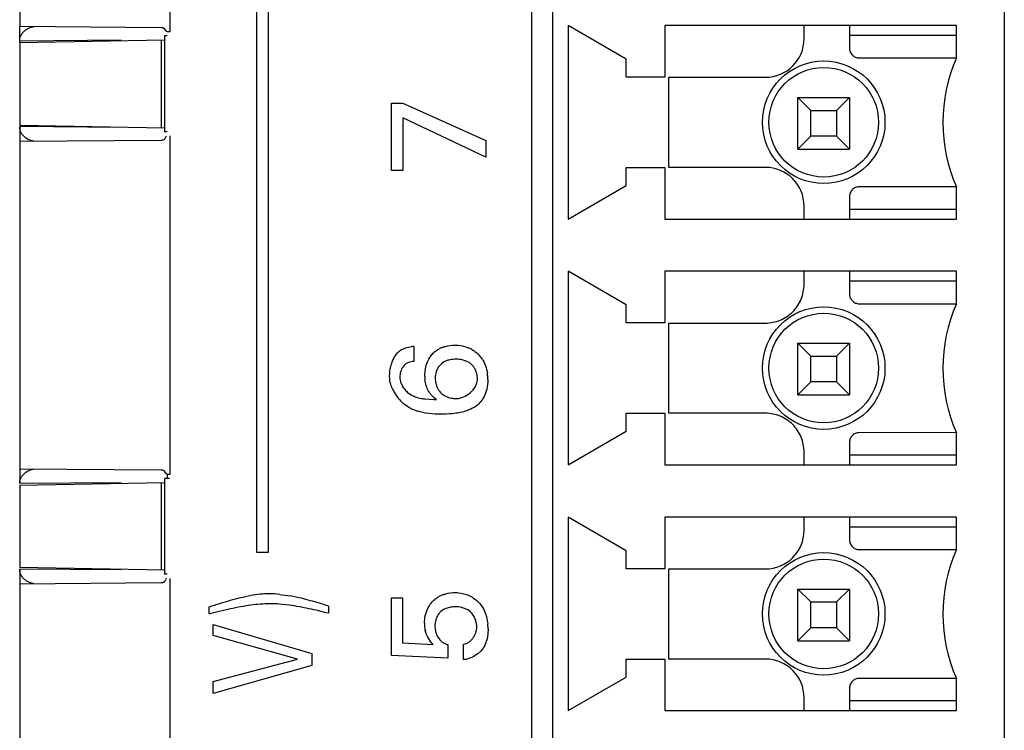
# Model space of a CAD drawing. Header units: inches. Extents: x 0 to 34, y 0 to 22.
# Tile 96 of 129: x 21.368 to 21.969, y 11.38 to 11.814. Entities that reach past the tile are written whole.
import ezdxf

# ---------------------------------------------------------------- set-up
doc = ezdxf.new("R2010")
doc.units = ezdxf.units.IN
doc.header["$LTSCALE"] = 1.87
doc.header["$MEASUREMENT"] = 0
doc.layers.get('0').update_dxf_attribs({"linetype": 'CONTINUOUS'})

msp = doc.modelspace()

# ---------------------------------------------------------------- linework, layer by layer
at = {"color": 6, "linetype": 'CONTINUOUS'}
for p, q in [((21.68037, 12.17302), (21.68037, 8.92178)), ((21.36787, 12.00979), (21.36787, 11.80979)), ((21.45942, 12.01306), (21.45942, 11.80652)), ((21.70264, 11.81044), (21.70264, 11.69233)), ((21.73807, 11.78996), (21.70264, 11.81044)), ((21.7617, 11.81044), (21.7617, 11.77894)), ((21.93965, 11.81044), (21.7617, 11.81044)), ((21.45744, 11.80689), (21.45609, 11.80858)), ((21.45618, 11.80406), (21.45618, 11.74553)), ((21.45783, 11.80404), (21.45618, 11.80406)), ((21.87439, 11.80453), (21.93965, 11.80453)), ((21.45623, 11.8015), (21.36787, 11.79995)), ((21.42988, 11.8014), (21.36787, 11.80086)), ((21.36787, 11.79995), (21.36787, 11.74963)), ((21.45421, 11.80146), (21.45421, 11.74812)), ((21.7617, 11.77894), (21.73807, 11.77894)), ((21.76415, 11.72382), (21.76415, 11.77882)), ((21.76415, 11.77882), (21.82304, 11.77882)), ((21.84289, 11.73504), (21.84289, 11.76654)), ((21.84289, 11.76654), (21.85076, 11.75866)), ((21.84289, 11.76654), (21.87439, 11.76654)), ((21.87439, 11.76654), (21.86651, 11.75866)), ((21.87439, 11.76654), (21.87439, 11.73504)), ((21.85076, 11.74292), (21.85076, 11.75866)), ((21.85076, 11.75866), (21.86651, 11.75866)), ((21.86651, 11.75866), (21.86651, 11.74292)), ((21.36787, 11.74963), (21.45623, 11.74809)), ((21.42988, 11.74818), (21.36787, 11.74872)), ((21.45783, 11.74554), (21.45618, 11.74553)), ((21.36787, 11.73979), (21.36787, 11.53979)), ((21.45942, 11.74306), (21.45942, 11.53652)), ((21.85076, 11.74292), (21.84289, 11.73504)), ((21.86651, 11.74292), (21.85076, 11.74292)), ((21.87439, 11.73504), (21.86651, 11.74292)), ((21.84289, 11.73504), (21.87439, 11.73504)), ((21.73807, 11.7128), (21.73807, 11.72382)), ((21.73807, 11.72382), (21.7617, 11.72382)), ((21.7617, 11.72382), (21.7617, 11.69233)), ((21.82304, 11.72382), (21.76415, 11.72382)), ((21.70264, 11.69233), (21.73807, 11.7128)), ((21.93965, 11.69233), (21.93965, 11.71189)), ((21.84666, 11.69233), (21.84666, 11.7002)), ((21.93965, 11.69823), (21.87439, 11.69823)), ((21.7617, 11.69233), (21.93965, 11.69233)), ((21.70264, 11.66044), (21.70264, 11.54233)), ((21.73807, 11.63996), (21.70264, 11.66044)), ((21.7617, 11.66044), (21.7617, 11.62894)), ((21.93965, 11.66044), (21.7617, 11.66044)), ((21.87439, 11.65453), (21.93965, 11.65453)), ((21.7617, 11.62894), (21.73807, 11.62894)), ((21.76415, 11.57382), (21.76415, 11.62882)), ((21.84289, 11.58504), (21.84289, 11.61654)), ((21.84289, 11.61654), (21.85076, 11.60866)), ((21.84289, 11.61654), (21.87439, 11.61654)), ((21.87439, 11.61654), (21.86651, 11.60866)), ((21.87439, 11.61654), (21.87439, 11.58504)), ((21.85076, 11.59292), (21.85076, 11.60866)), ((21.85076, 11.60866), (21.86651, 11.60866)), ((21.86651, 11.60866), (21.86651, 11.59292)), ((21.85076, 11.59292), (21.84289, 11.58504)), ((21.86651, 11.59292), (21.85076, 11.59292)), ((21.87439, 11.58504), (21.86651, 11.59292)), ((21.84289, 11.58504), (21.87439, 11.58504)), ((21.73807, 11.57382), (21.7617, 11.57382)), ((21.7617, 11.57382), (21.7617, 11.54233)), ((21.70264, 11.54233), (21.73807, 11.5628)), ((21.93965, 11.54823), (21.87439, 11.54823)), ((21.7617, 11.54233), (21.93965, 11.54233)), ((21.45618, 11.53405), (21.45618, 11.47553)), ((21.42988, 11.5314), (21.36787, 11.53086)), ((21.36787, 11.52995), (21.36787, 11.47963)), ((21.45421, 11.53146), (21.45421, 11.47812)), ((21.70264, 11.51044), (21.70264, 11.39233)), ((21.73807, 11.48996), (21.70264, 11.51044)), ((21.7617, 11.51044), (21.7617, 11.47894)), ((21.93965, 11.51044), (21.7617, 11.51044)), ((21.84666, 11.50244), (21.84666, 11.51038)), ((21.93965, 11.49063), (21.93965, 11.51044)), ((21.87439, 11.50453), (21.93965, 11.50453)), ((21.73807, 11.47894), (21.73807, 11.48996)), ((21.42988, 11.47818), (21.36787, 11.47872)), ((21.45783, 11.47554), (21.45618, 11.47553)), ((21.7617, 11.47894), (21.73807, 11.47894)), ((21.76415, 11.42382), (21.76415, 11.47882)), ((21.76415, 11.47882), (21.82304, 11.47882)), ((21.36787, 11.46979), (21.36787, 11.14018)), ((21.45942, 11.47306), (21.45942, 11.13652)), ((21.84289, 11.43504), (21.84289, 11.46654)), ((21.84289, 11.46654), (21.85076, 11.45866)), ((21.84289, 11.46654), (21.87439, 11.46654)), ((21.87439, 11.46654), (21.86651, 11.45866)), ((21.87439, 11.46654), (21.87439, 11.43504)), ((21.85076, 11.44292), (21.85076, 11.45866)), ((21.85076, 11.45866), (21.86651, 11.45866)), ((21.86651, 11.45866), (21.86651, 11.44292)), ((21.85076, 11.44292), (21.84289, 11.43504)), ((21.86651, 11.44292), (21.85076, 11.44292)), ((21.87439, 11.43504), (21.86651, 11.44292)), ((21.84289, 11.43504), (21.87439, 11.43504)), ((21.73807, 11.42382), (21.7617, 11.42382)), ((21.7617, 11.42382), (21.7617, 11.39233)), ((21.82304, 11.42382), (21.76415, 11.42382)), ((21.70264, 11.39233), (21.73807, 11.4128)), ((21.93965, 11.39823), (21.87439, 11.39823)), ((21.7617, 11.39233), (21.93965, 11.39233))]:
    msp.add_line(p, q, dxfattribs=at)
at = {"color": 7, "linetype": 'CONTINUOUS'}
for p, q in [((21.69328, 9.10611), (21.69328, 12.14548)), ((21.96887, 12.14548), (21.96887, 9.10611)), ((21.51264, 11.48886), (21.51264, 11.8812)), ((21.51953, 11.8743), (21.51953, 11.48886)), ((21.84666, 11.80244), (21.84666, 11.81042)), ((21.87439, 11.81042), (21.87439, 11.79654)), ((21.93965, 11.79063), (21.93965, 11.81044)), ((21.36787, 11.80003), (21.36787, 11.80979)), ((21.45424, 11.80904), (21.36787, 11.80979)), ((21.73807, 11.77894), (21.73807, 11.78996)), ((21.88029, 11.79063), (21.93965, 11.79063)), ((21.59484, 11.72198), (21.59484, 11.76314)), ((21.59484, 11.76314), (21.60182, 11.76314)), ((21.60182, 11.76314), (21.65241, 11.74026)), ((21.60174, 11.75404), (21.60174, 11.72198)), ((21.65241, 11.73009), (21.60174, 11.75404)), ((21.36787, 11.74872), (21.36787, 11.73979)), ((21.36787, 11.73979), (21.45424, 11.74054)), ((21.65241, 11.74026), (21.65241, 11.73009)), ((21.60174, 11.72198), (21.59484, 11.72198)), ((21.93962, 11.71197), (21.88029, 11.71201)), ((21.87439, 11.70611), (21.87439, 11.69233)), ((21.84666, 11.65244), (21.84666, 11.66044)), ((21.87439, 11.66044), (21.87439, 11.64654)), ((21.93965, 11.64063), (21.93965, 11.66044)), ((21.73807, 11.62894), (21.73807, 11.63996)), ((21.88029, 11.64063), (21.93965, 11.64063)), ((21.76415, 11.62882), (21.82304, 11.62882)), ((21.60848, 11.61464), (21.60848, 11.60537)), ((21.62928, 11.60614), (21.62699, 11.60519)), ((21.64842, 11.60915), (21.65028, 11.60669)), ((21.61506, 11.59663), (21.61531, 11.59971)), ((21.62699, 11.60519), (21.62526, 11.60402)), ((21.64214, 11.6047), (21.64047, 11.60558)), ((21.59371, 11.59473), (21.59368, 11.59636)), ((21.61536, 11.58257), (21.6207, 11.58216)), ((21.62535, 11.58592), (21.62685, 11.58479)), ((21.61562, 11.57393), (21.61146, 11.57483)), ((21.73807, 11.5628), (21.73807, 11.57382)), ((21.82304, 11.57382), (21.76415, 11.57382)), ((21.93962, 11.56196), (21.88029, 11.56201)), ((21.93965, 11.54233), (21.93965, 11.56189)), ((21.87439, 11.55611), (21.87439, 11.54233)), ((21.84666, 11.54233), (21.84666, 11.5502)), ((21.36787, 11.53979), (21.36787, 11.53086)), ((21.45424, 11.53904), (21.36787, 11.53979)), ((21.45744, 11.53689), (21.456, 11.53865)), ((21.4594, 11.53403), (21.45618, 11.53405)), ((21.45787, 11.53652), (21.45787, 11.53405)), ((21.36787, 11.52995), (21.45623, 11.5315)), ((21.87439, 11.51044), (21.87439, 11.49654)), ((21.51953, 11.48886), (21.51264, 11.48886)), ((21.88029, 11.49063), (21.93965, 11.49063)), ((21.45623, 11.47809), (21.36787, 11.47963)), ((21.36787, 11.47872), (21.36787, 11.46979)), ((21.36787, 11.46979), (21.45424, 11.47054)), ((21.52669, 11.46328), (21.53317, 11.46233)), ((21.48354, 11.45134), (21.48354, 11.45568)), ((21.53244, 11.45668), (21.52644, 11.45732)), ((21.55634, 11.45614), (21.55634, 11.45174)), ((21.59484, 11.42607), (21.59484, 11.4611)), ((21.59484, 11.4611), (21.60157, 11.4611)), ((21.60157, 11.4611), (21.60157, 11.43381)), ((21.64872, 11.45764), (21.65057, 11.45502)), ((21.49651, 11.45443), (21.48446, 11.45158)), ((21.62658, 11.454), (21.62485, 11.45277)), ((21.62875, 11.45495), (21.62658, 11.454)), ((21.64131, 11.45384), (21.63886, 11.45497)), ((21.64296, 11.45261), (21.64131, 11.45384)), ((21.48603, 11.43825), (21.48603, 11.44499)), ((21.48603, 11.44499), (21.54611, 11.42723)), ((21.61489, 11.44579), (21.61521, 11.44908)), ((21.62129, 11.4439), (21.62168, 11.44064)), ((21.53737, 11.42382), (21.48603, 11.43825)), ((21.62168, 11.44064), (21.62273, 11.43778)), ((21.62273, 11.43778), (21.62428, 11.43552)), ((21.60157, 11.43381), (21.62022, 11.43264)), ((21.62428, 11.43552), (21.62562, 11.43435)), ((21.62912, 11.43264), (21.62912, 11.42445)), ((21.63877, 11.42363), (21.63877, 11.433)), ((21.54611, 11.42723), (21.54611, 11.41989)), ((21.62912, 11.42445), (21.59484, 11.42607)), ((21.64761, 11.42701), (21.64464, 11.42516)), ((21.64954, 11.42885), (21.64761, 11.42701)), ((21.48603, 11.41014), (21.53737, 11.42382)), ((21.54611, 11.41989), (21.48603, 11.40273)), ((21.73807, 11.4128), (21.73807, 11.42382)), ((21.48603, 11.40273), (21.48603, 11.41014)), ((21.93962, 11.41196), (21.88029, 11.41201)), ((21.93965, 11.39233), (21.93965, 11.41189)), ((21.87439, 11.40611), (21.87439, 11.39233)), ((21.84666, 11.39233), (21.84666, 11.4002))]:
    msp.add_line(p, q, dxfattribs=at)
at = {"color": 6, "linetype": 'CONTINUOUS'}
for centre, radius in [((21.85864, 11.75138), 0.0374), ((21.85864, 11.75138), 0.03346), ((21.85864, 11.60138), 0.0374), ((21.85864, 11.60138), 0.03346), ((21.85864, 11.45138), 0.0374), ((21.85864, 11.45138), 0.03346)]:
    msp.add_circle(centre, radius, dxfattribs=at)
for centre, radius, start, end in [((21.82304, 11.80244), 0.02362, 270, 360), ((22.02986, 11.75126), 0.09843, 156.42182, 203.57818), ((21.82304, 11.7002), 0.02362, 0, 90), ((22.02986, 11.60126), 0.09843, 156.42182, 203.57818), ((21.82304, 11.50244), 0.02362, 270, 360), ((22.02986, 11.45126), 0.09843, 156.42182, 203.57818), ((21.82304, 11.4002), 0.02362, 0, 90)]:
    msp.add_arc(centre, radius, start, end, dxfattribs=at)
at = {"color": 7, "linetype": 'CONTINUOUS'}
for centre, radius, start, end in [((21.60936, 11.5939), 0.02076, 92.40661, 95.642), ((21.63247, 11.59709), 0.01816, 111.39897, 117.26465), ((21.63435, 11.59577), 0.01946, 60.97475, 67.98389), ((21.63503, 11.59306), 0.01365, 66.50577, 72.11918), ((21.63568, 11.59526), 0.0115, 25.55315, 35.10382), ((21.63795, 11.59711), 0.0229, 181.20317, 187.24895), ((21.63099, 11.5941), 0.01635, 2.24914, 7.93104), ((21.62558, 11.59403), 0.02807, 3.55466, 8.61772), ((21.62298, 11.59385), 0.03068, 0.98695, 3.58891), ((21.61806, 11.59873), 0.0248, 202.90206, 209.03093), ((21.614, 11.59766), 0.01451, 223.33642, 228.56723), ((21.63339, 11.59446), 0.01175, 206.4547, 211.13174), ((21.61852, 11.59896), 0.02531, 209.09341, 229.17691), ((21.61488, 11.59889), 0.01602, 244.49302, 249.17723), ((21.62193, 11.6387), 0.05651, 262.29298, 263.31741), ((21.62267, 11.63918), 0.05705, 268.02595, 269.70243), ((21.63323, 11.59499), 0.01203, 238.01505, 244.74406), ((21.52139, 11.38779), 0.07584, 90.68048, 99.52247), ((21.52019, 11.40032), 0.0633, 84.10962, 89.73273), ((21.51341, 11.35491), 0.10922, 75.98674, 79.57985), ((21.63269, 11.44547), 0.01876, 110.639, 117.06833), ((21.63397, 11.44454), 0.01978, 60.25598, 66.85438), ((21.52173, 11.36048), 0.09707, 90.63491, 97.57703), ((21.52043, 11.37689), 0.08066, 85.73104, 89.84633), ((21.51603, 11.33638), 0.12141, 79.27967, 82.2331), ((21.50339, 11.25878), 0.20002, 78.15911, 79.8573), ((21.4838, 11.23765), 0.23016, 74.50468, 75.90242), ((21.47144, 11.19401), 0.27552, 73.26232, 74.45143), ((21.45387, 11.13446), 0.33761, 72.33185, 73.31843), ((21.63257, 11.44719), 0.01738, 146.08959, 157.58805), ((21.54495, 11.21936), 0.23996, 104.60075, 104.82779), ((21.49566, 11.22301), 0.23661, 76.63856, 78.10507), ((21.48485, 11.17623), 0.28463, 75.45327, 76.69626), ((21.63335, 11.4457), 0.01845, 179.73793, 194.25842), ((21.62445, 11.44234), 0.02928, 3.89684, 5.60367), ((21.62311, 11.44225), 0.03063, 359.87494, 3.87938), ((21.63529, 11.44015), 0.01827, 337.89249, 343.25751), ((21.63807, 11.43761), 0.01399, 272.83731, 275.82379), ((21.638, 11.43828), 0.01467, 275.8533, 282.31794)]:
    msp.add_arc(centre, radius, start, end, dxfattribs=at)
for points, knots in [([(21.36787, 11.80086), (21.36787, 11.80119), (21.36793, 11.80253), (21.36835, 11.80385), (21.36882, 11.80473)], [0, 0, 0, 0, 0.249266, 1, 1, 1, 1]), ([(21.36882, 11.80473), (21.36917, 11.80538), (21.37004, 11.80659), (21.37118, 11.80755), (21.37179, 11.80796)], [0, 0, 0, 0, 0.499237, 1, 1, 1, 1]), ([(21.37179, 11.80796), (21.37212, 11.80819), (21.3735, 11.80901), (21.37506, 11.80952), (21.37624, 11.80972)], [0, 0, 0, 0, 0.251491, 1, 1, 1, 1]), ([(21.87439, 11.79654), (21.87441, 11.79577), (21.87464, 11.79461), (21.87535, 11.79323), (21.87608, 11.79233), (21.87699, 11.79159), (21.87836, 11.79088), (21.87953, 11.79066), (21.88029, 11.79063)], [0, 0, 0, 0, 0.249295, 0.374529, 0.500001, 0.625471, 0.750702, 1, 1, 1, 1]), ([(21.36884, 11.7448), (21.36868, 11.7451), (21.36811, 11.74633), (21.36786, 11.74771), (21.36787, 11.74872)], [0, 0, 0, 0, 0.251575, 1, 1, 1, 1]), ([(21.37176, 11.74164), (21.37117, 11.74205), (21.37005, 11.74299), (21.36919, 11.74417), (21.36884, 11.7448)], [0, 0, 0, 0, 0.500817, 1, 1, 1, 1]), ([(21.37624, 11.73986), (21.37584, 11.73993), (21.37427, 11.74027), (21.37276, 11.74096), (21.37176, 11.74164)], [0, 0, 0, 0, 0.249543, 1, 1, 1, 1]), ([(21.88029, 11.71201), (21.87953, 11.71198), (21.87836, 11.71176), (21.87699, 11.71105), (21.87608, 11.71031), (21.87535, 11.70941), (21.87464, 11.70803), (21.87441, 11.70687), (21.87439, 11.70611)], [0, 0, 0, 0, 0.249295, 0.374529, 0.500001, 0.625471, 0.750702, 1, 1, 1, 1]), ([(21.82304, 11.62882), (21.82611, 11.62888), (21.83233, 11.63002), (21.84017, 11.63532), (21.84546, 11.64316), (21.8466, 11.64937), (21.84666, 11.65244)], [0, 0, 0, 0, 0.250028, 0.5, 0.749972, 1, 1, 1, 1]), ([(21.87439, 11.64654), (21.87441, 11.64577), (21.87464, 11.64461), (21.87535, 11.64323), (21.87608, 11.64233), (21.87699, 11.64159), (21.87836, 11.64088), (21.87953, 11.64066), (21.88029, 11.64063)], [0, 0, 0, 0, 0.249295, 0.374529, 0.500001, 0.625471, 0.750702, 1, 1, 1, 1]), ([(21.60168, 11.61302), (21.60212, 11.61324), (21.60391, 11.61401), (21.60586, 11.61442), (21.60732, 11.61456)], [0, 0, 0, 0, 0.250514, 1, 1, 1, 1]), ([(21.6205, 11.61066), (21.62131, 11.61143), (21.62252, 11.61233), (21.62382, 11.61305), (21.62415, 11.61323)], [0, 0, 0, 0, 0.749202, 1, 1, 1, 1]), ([(21.62584, 11.61399), (21.62645, 11.61423), (21.62894, 11.61506), (21.63156, 11.6154), (21.63352, 11.61545)], [0, 0, 0, 0, 0.250882, 1, 1, 1, 1]), ([(21.63352, 11.61545), (21.63421, 11.61543), (21.63697, 11.61522), (21.63972, 11.61459), (21.64164, 11.61381)], [0, 0, 0, 0, 0.249909, 1, 1, 1, 1]), ([(21.64379, 11.61278), (21.64422, 11.61254), (21.6459, 11.61152), (21.64743, 11.61024), (21.64842, 11.60915)], [0, 0, 0, 0, 0.250872, 1, 1, 1, 1]), ([(21.59439, 11.6023), (21.5947, 11.60363), (21.59529, 11.60537), (21.59609, 11.60701), (21.59631, 11.60742)], [0, 0, 0, 0, 0.749475, 1, 1, 1, 1]), ([(21.59631, 11.60742), (21.5965, 11.60777), (21.59731, 11.60917), (21.5983, 11.61046), (21.59916, 11.61131)], [0, 0, 0, 0, 0.250902, 1, 1, 1, 1]), ([(21.61811, 11.60776), (21.61828, 11.60803), (21.61899, 11.60906), (21.61982, 11.61001), (21.6205, 11.61066)], [0, 0, 0, 0, 0.250743, 1, 1, 1, 1]), ([(21.63427, 11.60681), (21.63301, 11.6068), (21.63132, 11.60667), (21.62968, 11.60626), (21.62928, 11.60614)], [0, 0, 0, 0, 0.74942, 1, 1, 1, 1]), ([(21.63922, 11.60605), (21.63882, 11.60618), (21.6372, 11.60663), (21.63552, 11.6068), (21.63427, 11.60681)], [0, 0, 0, 0, 0.250941, 1, 1, 1, 1]), ([(21.60064, 11.59991), (21.60053, 11.59959), (21.60012, 11.59829), (21.59995, 11.59693), (21.59991, 11.59591)], [0, 0, 0, 0, 0.250248, 1, 1, 1, 1]), ([(21.60512, 11.60479), (21.60408, 11.60436), (21.6022, 11.60296), (21.60104, 11.60097), (21.60064, 11.59991)], [0, 0, 0, 0, 0.499631, 1, 1, 1, 1]), ([(21.62257, 11.60034), (21.6224, 11.59993), (21.62178, 11.59828), (21.62151, 11.59651), (21.62146, 11.59519)], [0, 0, 0, 0, 0.251214, 1, 1, 1, 1]), ([(21.62526, 11.60402), (21.62468, 11.60353), (21.62364, 11.60238), (21.62288, 11.60104), (21.62257, 11.60034)], [0, 0, 0, 0, 0.498461, 1, 1, 1, 1]), ([(21.64509, 11.60187), (21.64469, 11.60243), (21.6438, 11.60348), (21.64271, 11.60433), (21.64214, 11.6047)], [0, 0, 0, 0, 0.500925, 1, 1, 1, 1]), ([(21.64718, 11.59636), (21.64704, 11.59735), (21.64672, 11.59868), (21.6462, 11.59991), (21.64605, 11.60022)], [0, 0, 0, 0, 0.749361, 1, 1, 1, 1]), ([(21.59521, 11.58908), (21.59502, 11.58953), (21.59431, 11.59135), (21.59383, 11.59328), (21.59371, 11.59473)], [0, 0, 0, 0, 0.250992, 1, 1, 1, 1]), ([(21.59991, 11.59591), (21.59994, 11.59467), (21.60027, 11.59302), (21.60091, 11.59149), (21.60109, 11.59112)], [0, 0, 0, 0, 0.748558, 1, 1, 1, 1]), ([(21.62237, 11.58213), (21.62138, 11.58281), (21.61997, 11.58398), (21.6184, 11.58582), (21.61708, 11.58785), (21.61589, 11.59065), (21.61539, 11.59303), (21.61523, 11.59422)], [0, 0, 0, 0, 0.24996, 0.37506, 0.499976, 0.750057, 1, 1, 1, 1]), ([(21.62146, 11.59519), (21.62151, 11.59416), (21.62175, 11.59211), (21.62241, 11.59014), (21.62287, 11.58922)], [0, 0, 0, 0, 0.49978, 1, 1, 1, 1]), ([(21.64635, 11.59081), (21.64649, 11.59111), (21.64703, 11.59236), (21.64732, 11.59372), (21.64733, 11.59474)], [0, 0, 0, 0, 0.251698, 1, 1, 1, 1]), ([(21.65365, 11.59438), (21.65361, 11.59237), (21.65317, 11.58834), (21.65167, 11.58453), (21.65063, 11.58281)], [0, 0, 0, 0, 0.500161, 1, 1, 1, 1]), ([(21.60109, 11.59112), (21.60124, 11.59081), (21.60189, 11.58958), (21.60274, 11.58846), (21.60345, 11.5877)], [0, 0, 0, 0, 0.250655, 1, 1, 1, 1]), ([(21.62333, 11.58838), (21.62347, 11.58815), (21.62405, 11.58726), (21.62476, 11.58645), (21.62535, 11.58592)], [0, 0, 0, 0, 0.250882, 1, 1, 1, 1]), ([(21.64257, 11.58613), (21.64296, 11.58645), (21.64444, 11.58781), (21.64569, 11.58945), (21.64635, 11.59081)], [0, 0, 0, 0, 0.250995, 1, 1, 1, 1]), ([(21.60918, 11.58391), (21.61042, 11.58344), (21.61216, 11.58302), (21.61391, 11.58276), (21.61436, 11.5827)], [0, 0, 0, 0, 0.749114, 1, 1, 1, 1]), ([(21.62809, 11.58411), (21.62906, 11.58365), (21.63113, 11.58298), (21.63328, 11.58277), (21.63435, 11.58276)], [0, 0, 0, 0, 0.500714, 1, 1, 1, 1]), ([(21.63435, 11.58276), (21.63585, 11.58281), (21.63885, 11.58352), (21.64142, 11.58516), (21.64257, 11.58613)], [0, 0, 0, 0, 0.499871, 1, 1, 1, 1]), ([(21.65063, 11.58281), (21.65042, 11.58245), (21.64951, 11.58105), (21.64838, 11.57978), (21.64742, 11.57897)], [0, 0, 0, 0, 0.25114, 1, 1, 1, 1]), ([(21.60675, 11.57661), (21.60632, 11.57682), (21.60463, 11.57773), (21.60306, 11.57887), (21.60197, 11.57981)], [0, 0, 0, 0, 0.249521, 1, 1, 1, 1]), ([(21.61146, 11.57483), (21.61106, 11.57494), (21.60945, 11.57542), (21.60788, 11.57605), (21.60675, 11.57661)], [0, 0, 0, 0, 0.250745, 1, 1, 1, 1]), ([(21.64169, 11.57571), (21.63925, 11.57475), (21.63408, 11.57359), (21.62883, 11.57327), (21.62621, 11.5733)], [0, 0, 0, 0, 0.499963, 1, 1, 1, 1]), ([(21.64742, 11.57897), (21.64613, 11.57794), (21.64423, 11.57678), (21.6422, 11.57591), (21.64169, 11.57571)], [0, 0, 0, 0, 0.749354, 1, 1, 1, 1]), ([(21.62621, 11.5733), (21.62532, 11.57328), (21.62179, 11.57323), (21.61824, 11.5735), (21.61562, 11.57393)], [0, 0, 0, 0, 0.249823, 1, 1, 1, 1]), ([(21.84666, 11.5502), (21.8466, 11.55327), (21.84546, 11.55949), (21.84017, 11.56733), (21.83233, 11.57262), (21.82611, 11.57376), (21.82304, 11.57382)], [0, 0, 0, 0, 0.250028, 0.5, 0.749972, 1, 1, 1, 1]), ([(21.88029, 11.56201), (21.87953, 11.56198), (21.87836, 11.56176), (21.87699, 11.56105), (21.87608, 11.56031), (21.87535, 11.55941), (21.87464, 11.55803), (21.87441, 11.55687), (21.87439, 11.55611)], [0, 0, 0, 0, 0.249295, 0.374529, 0.500001, 0.625471, 0.750702, 1, 1, 1, 1]), ([(21.37179, 11.53796), (21.37212, 11.53819), (21.3735, 11.53901), (21.37506, 11.53952), (21.37624, 11.53972)], [0, 0, 0, 0, 0.251491, 1, 1, 1, 1]), ([(21.36787, 11.53086), (21.36787, 11.53119), (21.36793, 11.53253), (21.36835, 11.53385), (21.36882, 11.53473)], [0, 0, 0, 0, 0.249266, 1, 1, 1, 1]), ([(21.36882, 11.53473), (21.36917, 11.53538), (21.37004, 11.53659), (21.37118, 11.53755), (21.37179, 11.53796)], [0, 0, 0, 0, 0.499237, 1, 1, 1, 1]), ([(21.456, 11.53865), (21.45576, 11.53884), (21.45516, 11.53907), (21.45454, 11.53906), (21.45424, 11.53904)], [0, 0, 0, 0, 0.503736, 1, 1, 1, 1]), ([(21.45942, 11.53652), (21.45908, 11.53648), (21.45856, 11.53644), (21.45788, 11.5366), (21.45757, 11.53678), (21.45744, 11.53689)], [0, 0, 0, 0, 0.497551, 0.746115, 1, 1, 1, 1]), ([(21.87439, 11.49654), (21.87441, 11.49577), (21.87464, 11.49461), (21.87535, 11.49323), (21.87608, 11.49233), (21.87699, 11.49159), (21.87836, 11.49088), (21.87953, 11.49066), (21.88029, 11.49063)], [0, 0, 0, 0, 0.249295, 0.374529, 0.500001, 0.625471, 0.750702, 1, 1, 1, 1]), ([(21.36884, 11.4748), (21.36868, 11.4751), (21.36811, 11.47633), (21.36786, 11.47771), (21.36787, 11.47872)], [0, 0, 0, 0, 0.251575, 1, 1, 1, 1]), ([(21.37176, 11.47164), (21.37117, 11.47205), (21.37005, 11.47299), (21.36919, 11.47417), (21.36884, 11.4748)], [0, 0, 0, 0, 0.500817, 1, 1, 1, 1]), ([(21.37624, 11.46986), (21.37584, 11.46993), (21.37427, 11.47027), (21.37276, 11.47096), (21.37176, 11.47164)], [0, 0, 0, 0, 0.249543, 1, 1, 1, 1]), ([(21.62057, 11.45971), (21.62138, 11.46045), (21.62256, 11.46131), (21.62383, 11.46201), (21.62415, 11.46218)], [0, 0, 0, 0, 0.74925, 1, 1, 1, 1]), ([(21.62608, 11.46303), (21.6267, 11.46326), (21.62922, 11.46407), (21.63188, 11.4644), (21.63386, 11.46443)], [0, 0, 0, 0, 0.250932, 1, 1, 1, 1]), ([(21.63386, 11.46443), (21.63453, 11.46441), (21.63723, 11.46421), (21.63989, 11.46352), (21.64175, 11.46272)], [0, 0, 0, 0, 0.249648, 1, 1, 1, 1]), ([(21.64379, 11.46171), (21.64425, 11.46144), (21.64606, 11.46031), (21.64769, 11.45886), (21.64872, 11.45764)], [0, 0, 0, 0, 0.251158, 1, 1, 1, 1]), ([(21.61815, 11.45689), (21.61832, 11.45715), (21.61905, 11.45816), (21.61989, 11.45909), (21.62057, 11.45971)], [0, 0, 0, 0, 0.250715, 1, 1, 1, 1]), ([(21.63368, 11.4557), (21.63243, 11.45567), (21.63076, 11.45552), (21.62914, 11.45508), (21.62875, 11.45495)], [0, 0, 0, 0, 0.74942, 1, 1, 1, 1]), ([(21.63886, 11.45497), (21.63844, 11.45511), (21.63676, 11.45558), (21.63499, 11.45572), (21.63368, 11.4557)], [0, 0, 0, 0, 0.250769, 1, 1, 1, 1]), ([(21.62485, 11.45277), (21.62429, 11.45227), (21.6233, 11.45112), (21.6226, 11.44979), (21.62232, 11.44909)], [0, 0, 0, 0, 0.498377, 1, 1, 1, 1]), ([(21.64577, 11.44864), (21.64561, 11.44902), (21.64489, 11.45048), (21.64386, 11.4518), (21.64296, 11.45261)], [0, 0, 0, 0, 0.250898, 1, 1, 1, 1]), ([(21.65238, 11.45099), (21.65253, 11.45052), (21.6531, 11.44863), (21.65345, 11.44667), (21.65359, 11.44519)], [0, 0, 0, 0, 0.250651, 1, 1, 1, 1]), ([(21.62232, 11.44909), (21.62215, 11.44868), (21.62156, 11.44701), (21.62132, 11.44522), (21.62129, 11.4439)], [0, 0, 0, 0, 0.251264, 1, 1, 1, 1]), ([(21.64692, 11.44336), (21.64685, 11.44471), (21.64657, 11.44653), (21.64595, 11.44823), (21.64577, 11.44864)], [0, 0, 0, 0, 0.749353, 1, 1, 1, 1]), ([(21.62022, 11.43264), (21.61911, 11.43384), (21.61711, 11.43648), (21.61587, 11.43957), (21.61546, 11.44115)], [0, 0, 0, 0, 0.500068, 1, 1, 1, 1]), ([(21.63877, 11.433), (21.63936, 11.43304), (21.64054, 11.4333), (21.64214, 11.43412), (21.64348, 11.43532), (21.64462, 11.4367), (21.64558, 11.43821), (21.64628, 11.43985), (21.64673, 11.44159), (21.64688, 11.44277), (21.64692, 11.44336)], [0, 0, 0, 0, 0.125022, 0.250097, 0.374961, 0.500426, 0.625375, 0.750027, 0.87504, 1, 1, 1, 1]), ([(21.65374, 11.44219), (21.65374, 11.44157), (21.65368, 11.43911), (21.65332, 11.43665), (21.65279, 11.43488)], [0, 0, 0, 0, 0.25, 1, 1, 1, 1]), ([(21.62562, 11.43435), (21.62615, 11.43398), (21.62729, 11.43333), (21.6285, 11.43284), (21.62912, 11.43264)], [0, 0, 0, 0, 0.499999, 1, 1, 1, 1]), ([(21.65222, 11.43327), (21.65206, 11.43287), (21.65135, 11.43129), (21.65039, 11.42982), (21.64954, 11.42885)], [0, 0, 0, 0, 0.2511, 1, 1, 1, 1]), ([(21.64464, 11.42516), (21.64436, 11.42503), (21.64323, 11.42452), (21.64203, 11.42415), (21.64113, 11.42395)], [0, 0, 0, 0, 0.250666, 1, 1, 1, 1]), ([(21.88029, 11.41201), (21.87953, 11.41198), (21.87836, 11.41176), (21.87699, 11.41105), (21.87608, 11.41031), (21.87535, 11.40941), (21.87464, 11.40803), (21.87441, 11.40687), (21.87439, 11.40611)], [0, 0, 0, 0, 0.249295, 0.374529, 0.500001, 0.625471, 0.750702, 1, 1, 1, 1])]:
    msp.add_open_spline(points, degree=3, knots=knots, dxfattribs=at)
at = {"color": 6, "linetype": 'CONTINUOUS'}
for points, knots in [([(21.45609, 11.80858), (21.45596, 11.80869), (21.45568, 11.80886), (21.45505, 11.80903), (21.45456, 11.80903), (21.45424, 11.80904)], [0, 0, 0, 0, 0.254791, 0.50368, 1, 1, 1, 1]), ([(21.45942, 11.80652), (21.45908, 11.80648), (21.45856, 11.80644), (21.45788, 11.8066), (21.45757, 11.80678), (21.45744, 11.80689)], [0, 0, 0, 0, 0.497358, 0.7458, 1, 1, 1, 1]), ([(21.45424, 11.74054), (21.45458, 11.74055), (21.45508, 11.74055), (21.45573, 11.74073), (21.45619, 11.741), (21.45655, 11.74146), (21.45684, 11.74198), (21.45714, 11.7425), (21.45738, 11.74282), (21.45753, 11.74294)], [0, 0, 0, 0, 0.228378, 0.343066, 0.459869, 0.588887, 0.731007, 0.872601, 1, 1, 1, 1]), ([(21.45424, 11.47054), (21.45458, 11.47055), (21.45508, 11.47055), (21.45573, 11.47073), (21.45619, 11.471), (21.45655, 11.47146), (21.45685, 11.47198), (21.45714, 11.4725), (21.45738, 11.47282), (21.45753, 11.47294)], [0, 0, 0, 0, 0.228367, 0.34305, 0.459849, 0.58887, 0.731002, 0.872605, 1, 1, 1, 1])]:
    msp.add_open_spline(points, degree=3, knots=knots, dxfattribs=at)
at = {"color": 7, "linetype": 'CONTINUOUS'}
for points in [[(21.59916, 11.61131), (21.59991, 11.61199), (21.60077, 11.61257), (21.60168, 11.61302)], [(21.61637, 11.60419), (21.61681, 11.60544), (21.6174, 11.60665), (21.61811, 11.60776)], [(21.65028, 11.60669), (21.65106, 11.60547), (21.6517, 11.60414), (21.65219, 11.60278)], [(21.59368, 11.59636), (21.59371, 11.59835), (21.59392, 11.60036), (21.59439, 11.6023)], [(21.60848, 11.60537), (21.60735, 11.60539), (21.60617, 11.60522), (21.60512, 11.60479)], [(21.61531, 11.59971), (21.61551, 11.60123), (21.61585, 11.60275), (21.61637, 11.60419)], [(21.65219, 11.60278), (21.65273, 11.60131), (21.6531, 11.59978), (21.65334, 11.59824)], [(21.60441, 11.58678), (21.60547, 11.58584), (21.60669, 11.58504), (21.60798, 11.58443)], [(21.49647, 11.4597), (21.50055, 11.46084), (21.50467, 11.46188), (21.50884, 11.46258)], [(21.48354, 11.45568), (21.4878, 11.45716), (21.49212, 11.45849), (21.49647, 11.4597)], [(21.50893, 11.45671), (21.50476, 11.45615), (21.50062, 11.45532), (21.49651, 11.45443)], [(21.61521, 11.44908), (21.61547, 11.4507), (21.61588, 11.45231), (21.61651, 11.45382)], [(21.65057, 11.45502), (21.65131, 11.45374), (21.65191, 11.45238), (21.65238, 11.45099)]]:
    msp.add_open_spline(points, degree=3, dxfattribs=at)

doc.saveas('drawing.dxf')
